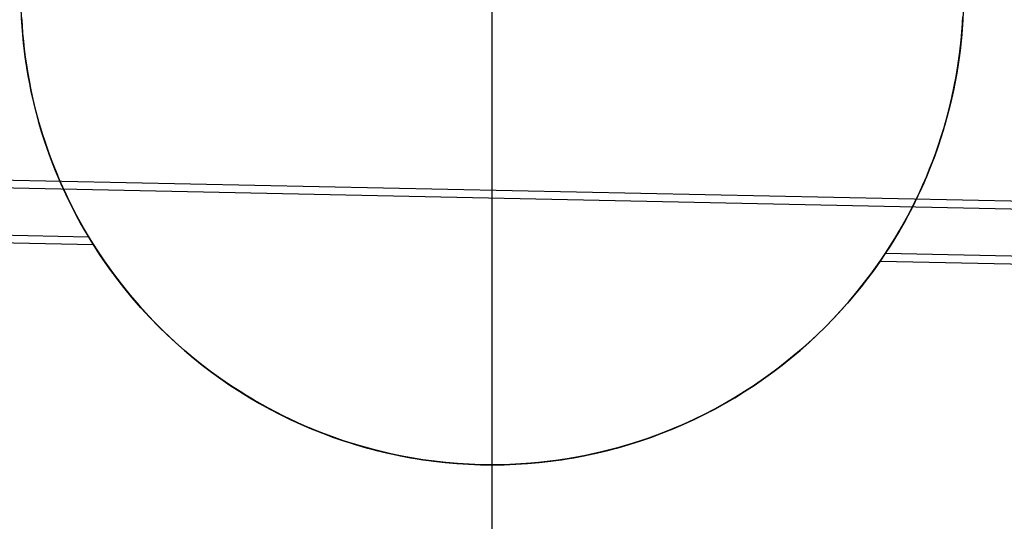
# Model space of a CAD drawing. Header units: millimetres. Extents: x -653 to -103, y 0 to 350.
# Tile 52 of 112: x -520.44 to -515.22, y 339.33 to 341.99. Entities that reach past the tile are written whole.
import ezdxf

# ---------------------------------------------------------------- set-up
doc = ezdxf.new("R2010")
doc.units = ezdxf.units.MM
doc.layers.add('Level Side Table Ferm Living', color=7, linetype='Continuous', true_color=0x000000)

msp = doc.modelspace()

# ---------------------------------------------------------------- linework, layer by layer
at = {"layer": 'Level Side Table Ferm Living'}
for p, q in [((-517.9374, 334.5, -5.8229), (-517.9374, 349.5, -5.8229)), ((-517.9374, 339.6263, 7.1752), (-517.9374, 344.6263, 7.1752)), ((-520.4314, 341.9529, 7.1752), (-520.4359, 342.0395, 7.1752)), ((-520.4314, 341.9529, 2.1752), (-520.4359, 342.0395, 2.1752)), ((-515.4392, 342.0318, 0.0856), (-515.4414, 341.9847, 0.0788)), ((-520.4343, 342.0011, -0.8237), (-520.4304, 341.9389, -0.8224)), ((-520.4342, 341.9996, 2.0892), (-520.4317, 341.9575, 2.0821)), ((-520.4312, 341.9507, 0.0606), (-520.4339, 341.9945, 0.0661)), ((-515.4408, 341.9962, 7.1752), (-515.4468, 341.9096, 7.1752)), ((-515.4408, 341.9962, 2.1752), (-515.4468, 341.9096, 2.1752)), ((-515.4414, 341.9847, 0.0788), (-515.4445, 341.9377, 0.0724)), ((-515.4442, 341.9407, -0.8224), (-515.4404, 342.003, -0.8238)), ((-515.444, 341.9446, 2.0981), (-515.4411, 341.99, 2.1065)), ((-520.4317, 341.9575, 2.0821), (-520.4285, 341.9154, 2.0753)), ((-520.4238, 341.8664, 7.1752), (-520.4314, 341.9529, 7.1752)), ((-520.4238, 341.8664, 2.1752), (-520.4314, 341.9529, 2.1752)), ((-520.4278, 341.907, 0.0553), (-520.4312, 341.9507, 0.0606)), ((-520.4304, 341.9389, -0.8224), (-520.425, 341.877, -0.8206)), ((-520.4285, 341.9154, 2.0753), (-520.4246, 341.8734, 2.0688)), ((-515.4496, 341.8788, -0.8206), (-515.4442, 341.9407, -0.8224)), ((-515.4445, 341.9377, 0.0724), (-515.4485, 341.8908, 0.0662)), ((-515.4476, 341.8994, 2.09), (-515.444, 341.9446, 2.0981)), ((-520.4236, 341.8633, 0.0503), (-520.4278, 341.907, 0.0553)), ((-520.425, 341.877, -0.8206), (-520.4181, 341.8154, -0.8183)), ((-520.4246, 341.8734, 2.0688), (-520.42, 341.8315, 2.0626)), ((-520.4133, 341.7803, 7.1752), (-520.4238, 341.8664, 7.1752)), ((-520.4133, 341.7803, 2.1752), (-520.4238, 341.8664, 2.1752)), ((-520.4186, 341.8198, 0.0456), (-520.4236, 341.8633, 0.0503)), ((-515.4565, 341.8171, -0.8184), (-515.4496, 341.8788, -0.8206)), ((-515.4468, 341.9096, 7.1752), (-515.4558, 341.8233, 7.1752)), ((-515.4468, 341.9096, 2.1752), (-515.4558, 341.8233, 2.1752)), ((-515.4485, 341.8908, 0.0662), (-515.4533, 341.844, 0.0603)), ((-515.4522, 341.8543, 2.0823), (-515.4476, 341.8994, 2.09)), ((-520.42, 341.8315, 2.0626), (-520.4147, 341.7897, 2.0567)), ((-520.4129, 341.7764, 0.0412), (-520.4186, 341.8198, 0.0456)), ((-520.4181, 341.8154, -0.8183), (-520.4097, 341.7542, -0.8155)), ((-515.4558, 341.8233, 7.1752), (-515.4678, 341.7374, 7.1752)), ((-515.4558, 341.8233, 2.1752), (-515.4678, 341.7374, 2.1752)), ((-515.4648, 341.7558, -0.8156), (-515.4565, 341.8171, -0.8184)), ((-515.4533, 341.844, 0.0603), (-515.4591, 341.7973, 0.0548)), ((-515.4575, 341.8093, 2.075), (-515.4522, 341.8543, 2.0823)), ((-520.4147, 341.7897, 2.0567), (-520.4087, 341.748, 2.0512)), ((-520.3998, 341.6945, 7.1752), (-520.4133, 341.7803, 7.1752)), ((-520.3998, 341.6945, 2.1752), (-520.4133, 341.7803, 2.1752)), ((-520.4064, 341.7332, 0.0369), (-520.4129, 341.7764, 0.0412)), ((-515.4706, 341.7196, 2.0615), (-515.4636, 341.7643, 2.0681)), ((-515.4591, 341.7973, 0.0548), (-515.4657, 341.7508, 0.0495)), ((-515.4636, 341.7643, 2.0681), (-515.4575, 341.8093, 2.075)), ((-520.4097, 341.7542, -0.8155), (-520.3998, 341.6933, -0.8123)), ((-520.4087, 341.748, 2.0512), (-520.402, 341.7064, 2.0459)), ((-520.3991, 341.69, 0.033), (-520.4064, 341.7332, 0.0369)), ((-520.402, 341.7064, 2.0459), (-520.3946, 341.665, 2.041)), ((-515.4678, 341.7374, 7.1752), (-515.4828, 341.6519, 7.1752)), ((-515.4678, 341.7374, 2.1752), (-515.4828, 341.6519, 2.1752)), ((-515.4783, 341.6749, 2.0553), (-515.4706, 341.7196, 2.0615)), ((-515.4747, 341.6948, -0.8124), (-515.4648, 341.7558, -0.8156)), ((-515.4657, 341.7508, 0.0495), (-515.4731, 341.7044, 0.0445)), ((-520.3834, 341.6093, 7.1752), (-520.3998, 341.6945, 7.1752)), ((-520.3834, 341.6093, 2.1752), (-520.3998, 341.6945, 2.1752)), ((-520.3998, 341.6933, -0.8123), (-520.3884, 341.6328, -0.8086)), ((-520.3911, 341.6471, 0.0292), (-520.3991, 341.69, 0.033)), ((-520.3946, 341.665, 2.041), (-520.3865, 341.6236, 2.0363)), ((-515.4815, 341.6582, 0.0398), (-515.4907, 341.6122, 0.0354)), ((-515.4869, 341.6304, 2.0494), (-515.4783, 341.6749, 2.0553)), ((-515.4861, 341.6343, -0.8087), (-515.4747, 341.6948, -0.8124)), ((-515.4731, 341.7044, 0.0445), (-515.4815, 341.6582, 0.0398)), ((-520.3824, 341.6042, 0.0257), (-520.3911, 341.6471, 0.0292)), ((-520.3884, 341.6328, -0.8086), (-520.3756, 341.5727, -0.8045)), ((-520.3865, 341.6236, 2.0363), (-520.3777, 341.5824, 2.032)), ((-520.3639, 341.5248, 7.1752), (-520.3834, 341.6093, 7.1752)), ((-520.3639, 341.5248, 2.1752), (-520.3834, 341.6093, 2.1752)), ((-520.3729, 341.5616, 0.0225), (-520.3824, 341.6042, 0.0257)), ((-515.4828, 341.6519, 7.1752), (-515.5008, 341.567, 7.1752)), ((-515.4828, 341.6519, 2.1752), (-515.5008, 341.567, 2.1752)), ((-515.4907, 341.6122, 0.0354), (-515.5007, 341.5664, 0.0312)), ((-515.4989, 341.5741, -0.8046), (-515.4861, 341.6343, -0.8087)), ((-515.4963, 341.5861, 2.0439), (-515.4869, 341.6304, 2.0494)), ((-520.3777, 341.5824, 2.032), (-520.3682, 341.5414, 2.0279)), ((-520.3756, 341.5727, -0.8045), (-520.3613, 341.513, -0.8)), ((-520.3626, 341.519, 0.0195), (-520.3729, 341.5616, 0.0225)), ((-515.5008, 341.567, 7.1752), (-515.5216, 341.4827, 7.1752)), ((-515.5008, 341.567, 2.1752), (-515.5216, 341.4827, 2.1752)), ((-515.5132, 341.5144, -0.8001), (-515.4989, 341.5741, -0.8046)), ((-515.5007, 341.5664, 0.0312), (-515.5117, 341.5208, 0.0274)), ((-515.5064, 341.5419, 2.0387), (-515.4963, 341.5861, 2.0439)), ((-520.3682, 341.5414, 2.0279), (-520.358, 341.5004, 2.0242)), ((-520.3416, 341.4409, 7.1752), (-520.3639, 341.5248, 7.1752)), ((-520.3416, 341.4409, 2.1752), (-520.3639, 341.5248, 2.1752)), ((-520.3517, 341.4767, 0.0167), (-520.3626, 341.519, 0.0195)), ((-520.3613, 341.513, -0.8), (-520.3455, 341.4538, -0.7951)), ((-520.358, 341.5004, 2.0242), (-520.3471, 341.4597, 2.0207)), ((-515.5292, 341.4541, 2.0294), (-515.5174, 341.4979, 2.0339)), ((-515.5289, 341.4551, -0.7952), (-515.5132, 341.5144, -0.8001)), ((-515.5117, 341.5208, 0.0274), (-515.5235, 341.4753, 0.0238)), ((-515.5174, 341.4979, 2.0339), (-515.5064, 341.5419, 2.0387)), ((-520.3399, 341.4346, 0.0141), (-520.3517, 341.4767, 0.0167)), ((-520.3471, 341.4597, 2.0207), (-520.3355, 341.4191, 2.0175)), ((-520.3455, 341.4538, -0.7951), (-520.3284, 341.3951, -0.7899)), ((-515.546, 341.3963, -0.79), (-515.5289, 341.4551, -0.7952)), ((-515.5216, 341.4827, 7.1752), (-515.5454, 341.3993, 7.1752)), ((-515.5216, 341.4827, 2.1752), (-515.5454, 341.3993, 2.1752)), ((-515.5418, 341.4105, 2.0253), (-515.5292, 341.4541, 2.0294)), ((-515.5235, 341.4753, 0.0238), (-515.5361, 341.4301, 0.0204)), ((-520.3164, 341.3579, 7.1752), (-520.3416, 341.4409, 7.1752)), ((-520.3164, 341.3579, 2.1752), (-520.3416, 341.4409, 2.1752)), ((-520.3275, 341.3927, 0.0118), (-520.3399, 341.4346, 0.0141)), ((-520.3355, 341.4191, 2.0175), (-520.3232, 341.3787, 2.0146)), ((-520.3284, 341.3951, -0.7899), (-520.3098, 341.3369, -0.7842)), ((-515.5454, 341.3993, 7.1752), (-515.5721, 341.3167, 7.1752)), ((-515.5454, 341.3993, 2.1752), (-515.5721, 341.3167, 2.1752)), ((-515.5646, 341.338, -0.7843), (-515.546, 341.3963, -0.79)), ((-515.5552, 341.3671, 2.0214), (-515.5418, 341.4105, 2.0253)), ((-515.5361, 341.4301, 0.0204), (-515.5496, 341.3852, 0.0174)), ((-531.9422, 341.3751, 15.9983), (-223.8951, 334.9575, 15.9983)), ((-520.3142, 341.3509, 0.0097), (-520.3275, 341.3927, 0.0118)), ((-520.3232, 341.3787, 2.0146), (-520.3102, 341.3385, 2.012)), ((-520.2883, 341.2758, 7.1752), (-520.3164, 341.3579, 7.1752)), ((-520.2883, 341.2758, 2.1752), (-520.3164, 341.3579, 2.1752)), ((-520.3003, 341.3094, 0.0078), (-520.3142, 341.3509, 0.0097)), ((-515.5694, 341.3239, 2.018), (-515.5552, 341.3671, 2.0214)), ((-515.5496, 341.3852, 0.0174), (-515.5639, 341.3405, 0.0146)), ((-531.943, 341.3335, 13.9987), (-223.896, 334.9158, 13.9987)), ((-520.3102, 341.3385, 2.012), (-520.2965, 341.2985, 2.0096)), ((-520.3098, 341.3369, -0.7842), (-520.2898, 341.2792, -0.7782)), ((-520.2856, 341.2682, 0.0061), (-520.3003, 341.3094, 0.0078)), ((-520.2965, 341.2985, 2.0096), (-520.2822, 341.2586, 2.0075)), ((-515.5721, 341.3167, 7.1752), (-515.6016, 341.2351, 7.1752)), ((-515.5721, 341.3167, 2.1752), (-515.6016, 341.2351, 2.1752)), ((-515.5791, 341.296, 0.012), (-515.5952, 341.2518, 0.0097)), ((-515.5846, 341.2803, -0.7783), (-515.5646, 341.338, -0.7843)), ((-515.5844, 341.281, 2.0148), (-515.5694, 341.3239, 2.018)), ((-515.5639, 341.3405, 0.0146), (-515.5791, 341.296, 0.012)), ((-520.2898, 341.2792, -0.7782), (-520.2685, 341.2221, -0.7719)), ((-520.2573, 341.1947, 7.1752), (-520.2883, 341.2758, 7.1752)), ((-520.2573, 341.1947, 2.1752), (-520.2883, 341.2758, 2.1752)), ((-520.2702, 341.2271, 0.0046), (-520.2856, 341.2682, 0.0061)), ((-520.2822, 341.2586, 2.0075), (-520.2671, 341.219, 2.0057)), ((-515.6168, 341.1958, 2.0094), (-515.6002, 341.2383, 2.0119)), ((-515.5952, 341.2518, 0.0097), (-515.612, 341.2079, 0.0077)), ((-515.6059, 341.2231, -0.772), (-515.5846, 341.2803, -0.7783)), ((-515.6002, 341.2383, 2.0119), (-515.5844, 341.281, 2.0148)), ((-520.2541, 341.1863, 0.0034), (-520.2702, 341.2271, 0.0046)), ((-520.2685, 341.2221, -0.7719), (-520.2457, 341.1655, -0.7652)), ((-520.2671, 341.219, 2.0057), (-520.2514, 341.1796, 2.0041)), ((-520.2236, 341.1147, 7.1752), (-520.2573, 341.1947, 7.1752)), ((-520.2236, 341.1147, 2.1752), (-520.2573, 341.1947, 2.1752)), ((-520.2372, 341.1458, 0.0023), (-520.2541, 341.1863, 0.0034)), ((-515.6342, 341.1536, 2.0072), (-515.6168, 341.1958, 2.0094)), ((-515.6016, 341.2351, 7.1752), (-515.634, 341.1546, 7.1752)), ((-515.6016, 341.2351, 2.1752), (-515.634, 341.1546, 2.1752)), ((-515.612, 341.2079, 0.0077), (-515.6297, 341.1643, 0.0059)), ((-515.6287, 341.1665, -0.7653), (-515.6059, 341.2231, -0.772)), ((-520.2514, 341.1796, 2.0041), (-520.2349, 341.1405, 2.0028)), ((-520.2457, 341.1655, -0.7652), (-520.2216, 341.1096, -0.7583)), ((-520.2196, 341.1055, 0.0015), (-520.2372, 341.1458, 0.0023)), ((-520.2349, 341.1405, 2.0028), (-520.2178, 341.1015, 2.0018)), ((-515.634, 341.1546, 7.1752), (-515.6691, 341.0752, 7.1752)), ((-515.634, 341.1546, 2.1752), (-515.6691, 341.0752, 2.1752)), ((-515.6528, 341.1104, -0.7584), (-515.6287, 341.1665, -0.7653)), ((-515.6524, 341.1117, 2.0053), (-515.6342, 341.1536, 2.0072)), ((-515.6297, 341.1643, 0.0059), (-515.6483, 341.121, 0.0044)), ((-531.9482, 341.0836, 2.0013), (-520.0789, 340.8363, 2.0013)), ((-520.1871, 341.036, 7.1752), (-520.2236, 341.1147, 7.1752)), ((-520.1871, 341.036, 2.1752), (-520.2236, 341.1147, 2.1752)), ((-520.2216, 341.1096, -0.7583), (-520.1962, 341.0543, -0.751)), ((-520.2013, 341.0655, 0.0008), (-520.2196, 341.1055, 0.0015)), ((-520.2178, 341.1015, 2.0018), (-520.2, 341.0629, 2.001)), ((-515.6782, 341.055, -0.7511), (-515.6528, 341.1104, -0.7584)), ((-515.6713, 341.07, 2.0037), (-515.6524, 341.1117, 2.0053)), ((-515.6483, 341.121, 0.0044), (-515.6677, 341.078, 0.0031)), ((-531.9491, 341.0419, 0.0017), (-520.0529, 340.7941, 0.0017)), ((-520.1822, 341.0258, 0.0004), (-520.2013, 341.0655, 0.0008)), ((-520.2, 341.0629, 2.001), (-520.1815, 341.0244, 2.0004)), ((-520.1962, 341.0543, -0.751), (-520.1694, 340.9996, -0.7435)), ((-520.1479, 340.9586, 7.1752), (-520.1871, 341.036, 7.1752)), ((-520.1479, 340.9586, 2.1752), (-520.1871, 341.036, 2.1752)), ((-515.7117, 340.9876, 2.0014), (-515.6911, 341.0287, 2.0024)), ((-515.6879, 341.0353, 0.002), (-515.7089, 340.993, 0.0012)), ((-515.6691, 341.0752, 7.1752), (-515.7069, 340.9971, 7.1752)), ((-515.6691, 341.0752, 2.1752), (-515.7069, 340.9971, 2.1752)), ((-515.705, 341.0003, -0.7436), (-515.6782, 341.055, -0.7511)), ((-515.6911, 341.0287, 2.0024), (-515.6713, 341.07, 2.0037)), ((-515.6677, 341.078, 0.0031), (-515.6879, 341.0353, 0.002)), ((-520.1624, 340.9864, 0.0001), (-520.1822, 341.0258, 0.0004)), ((-520.1815, 341.0244, 2.0004), (-520.1623, 340.9862, 2.0001)), ((-520.1694, 340.9996, -0.7435), (-520.1413, 340.9456, -0.7357)), ((-520.142, 340.9473, 0.0001), (-520.1624, 340.9864, 0.0001)), ((-520.1623, 340.9862, 2.0001), (-520.1425, 340.9483, 2.0001)), ((-515.7069, 340.9971, 7.1752), (-515.7475, 340.9204, 7.1752)), ((-515.7069, 340.9971, 2.1752), (-515.7475, 340.9204, 2.1752)), ((-515.7332, 340.9462, -0.7358), (-515.705, 341.0003, -0.7436)), ((-515.733, 340.9469, 2.0006), (-515.7117, 340.9876, 2.0014)), ((-515.7089, 340.993, 0.0012), (-515.7308, 340.951, 0.0006)), ((-520.1061, 340.8826, 7.1752), (-520.1479, 340.9586, 7.1752)), ((-520.1061, 340.8826, 2.1752), (-520.1479, 340.9586, 2.1752)), ((-520.1425, 340.9483, 2.0001), (-520.122, 340.9107, 2.0002)), ((-520.1208, 340.9085, 0.0002), (-520.142, 340.9473, 0.0001)), ((-520.1413, 340.9456, -0.7357), (-520.1118, 340.8922, -0.7276)), ((-515.7626, 340.8928, -0.7277), (-515.7332, 340.9462, -0.7358)), ((-515.7551, 340.9065, 2.0002), (-515.733, 340.9469, 2.0006)), ((-515.7308, 340.951, 0.0006), (-515.7535, 340.9094, 0.0002)), ((-520.122, 340.9107, 2.0002), (-520.1007, 340.8733, 2.0007)), ((-520.0988, 340.87, 0.0005), (-520.1208, 340.9085, 0.0002)), ((-520.1118, 340.8922, -0.7276), (-520.0811, 340.8396, -0.7193)), ((-520.0616, 340.808, 7.1752), (-520.1061, 340.8826, 7.1752)), ((-520.0616, 340.808, 2.1752), (-520.1061, 340.8826, 2.1752)), ((-520.1007, 340.8733, 2.0007), (-520.0789, 340.8363, 2.0013)), ((-515.7934, 340.8402, -0.7194), (-515.7626, 340.8928, -0.7277)), ((-515.7475, 340.9204, 7.1752), (-515.7906, 340.8451, 7.1752)), ((-515.7475, 340.9204, 2.1752), (-515.7906, 340.8451, 2.1752)), ((-515.7781, 340.8664, 2.0001), (-515.7551, 340.9065, 2.0002)), ((-515.7535, 340.9094, 0.0002), (-515.777, 340.8681, 0.0001)), ((-520.0762, 340.8319, 0.0011), (-520.0988, 340.87, 0.0005)), ((-520.0811, 340.8396, -0.7193), (-520.0491, 340.7878, -0.7108)), ((-520.0789, 340.8363, 2.0013), (-520.0386, 340.7717, 2.003)), ((-520.0529, 340.7941, 0.0017), (-520.0762, 340.8319, 0.0011)), ((-515.7906, 340.8451, 7.1752), (-515.8364, 340.7714, 7.1752)), ((-515.7906, 340.8451, 2.1752), (-515.8364, 340.7714, 2.1752)), ((-515.8014, 340.8273, 0.0002), (-515.8265, 340.7868, 0.0005)), ((-515.8262, 340.7872, 2.0006), (-515.8018, 340.8266, 2.0002)), ((-515.8254, 340.7882, -0.7109), (-515.7934, 340.8402, -0.7194)), ((-515.8018, 340.8266, 2.0002), (-515.7781, 340.8664, 2.0001)), ((-515.777, 340.8681, 0.0001), (-515.8014, 340.8273, 0.0002)), ((-520.0146, 340.7351, 7.1752), (-520.0616, 340.808, 7.1752)), ((-520.0146, 340.7351, 2.1752), (-520.0616, 340.808, 2.1752)), ((-520.0148, 340.7355, 0.0031), (-520.0529, 340.7941, 0.0017)), ((-520.0491, 340.7878, -0.7108), (-520.0158, 340.7367, -0.7021)), ((-520.0386, 340.7717, 2.003), (-519.9964, 340.7084, 2.0053)), ((-515.8364, 340.7714, 7.1752), (-515.8847, 340.6993, 7.1752)), ((-515.8364, 340.7714, 2.1752), (-515.8847, 340.6993, 2.1752)), ((-515.8587, 340.7371, -0.7021), (-515.8254, 340.7882, -0.7109)), ((-515.8265, 340.7868, 0.0005), (-515.8525, 340.7468, 0.001)), ((-515.8515, 340.7482, 2.0013), (-515.8262, 340.7872, 2.0006)), ((-520.0158, 340.7367, -0.7021), (-519.9812, 340.6864, -0.6932)), ((-519.9751, 340.678, 0.0049), (-520.0148, 340.7355, 0.0031)), ((-519.965, 340.6639, 7.1752), (-520.0146, 340.7351, 7.1752)), ((-519.965, 340.6639, 2.1752), (-520.0146, 340.7351, 2.1752)), ((-515.8933, 340.6867, -0.6932), (-515.8587, 340.7371, -0.7021)), ((-515.8869, 340.696, 2.0026), (-515.8515, 340.7482, 2.0013)), ((-515.8525, 340.7468, 0.001), (-515.8792, 340.7071, 0.0017)), ((-515.8515, 340.7482, 2.0013), (-240.3957, 335.0095, 2.0013)), ((-519.9964, 340.7084, 2.0053), (-519.9523, 340.6464, 2.0081)), ((-519.9812, 340.6864, -0.6932), (-519.9454, 340.6369, -0.6841)), ((-519.9339, 340.6216, 0.0071), (-519.9751, 340.678, 0.0049)), ((-519.913, 340.5944, 7.1752), (-519.965, 340.6639, 7.1752)), ((-519.913, 340.5944, 2.1752), (-519.965, 340.6639, 2.1752)), ((-515.8847, 340.6993, 7.1752), (-515.9354, 340.6289, 7.1752)), ((-515.8847, 340.6993, 2.1752), (-515.9354, 340.6289, 2.1752)), ((-515.9291, 340.6372, -0.6841), (-515.8933, 340.6867, -0.6932)), ((-515.9236, 340.6448, 2.0044), (-515.8869, 340.696, 2.0026)), ((-515.8792, 340.7071, 0.0017), (-515.912, 340.6607, 0.0029)), ((-515.8792, 340.7071, 0.0017), (-240.3993, 334.968, 0.0017)), ((-519.9523, 340.6464, 2.0081), (-519.9064, 340.5859, 2.0115)), ((-519.9454, 340.6369, -0.6841), (-519.9084, 340.5882, -0.6748)), ((-519.8911, 340.5665, 0.0096), (-519.9339, 340.6216, 0.0071)), ((-515.9354, 340.6289, 7.1752), (-515.9886, 340.5603, 7.1752)), ((-515.9354, 340.6289, 2.1752), (-515.9886, 340.5603, 2.1752)), ((-515.9459, 340.6151, 0.0042), (-515.9807, 340.5702, 0.0058)), ((-515.9662, 340.5885, -0.6749), (-515.9291, 340.6372, -0.6841)), ((-515.9616, 340.5945, 2.0066), (-515.9236, 340.6448, 2.0044)), ((-515.912, 340.6607, 0.0029), (-515.9459, 340.6151, 0.0042)), ((-519.8587, 340.5267, 7.1752), (-519.913, 340.5944, 7.1752)), ((-519.8587, 340.5267, 2.1752), (-519.913, 340.5944, 2.1752)), ((-519.9084, 340.5882, -0.6748), (-519.8701, 340.5404, -0.6654)), ((-519.9064, 340.5859, 2.0115), (-519.8587, 340.5268, 2.0154)), ((-519.8468, 340.5126, 0.0123), (-519.8911, 340.5665, 0.0096)), ((-515.9886, 340.5603, 7.1752), (-516.0441, 340.4936, 7.1752)), ((-515.9886, 340.5603, 2.1752), (-516.0441, 340.4936, 2.1752)), ((-515.9807, 340.5702, 0.0058), (-516.0165, 340.5262, 0.0077)), ((-516.0045, 340.5406, -0.6654), (-515.9662, 340.5885, -0.6749)), ((-516.0008, 340.5453, 2.0091), (-515.9616, 340.5945, 2.0066)), ((-519.8701, 340.5404, -0.6654), (-519.8306, 340.4935, -0.6559)), ((-519.8587, 340.5268, 2.0154), (-519.8093, 340.4692, 2.0197)), ((-519.802, 340.461, 7.1752), (-519.8587, 340.5267, 7.1752)), ((-519.802, 340.461, 2.1752), (-519.8587, 340.5267, 2.1752)), ((-519.8011, 340.4599, 0.0154), (-519.8468, 340.5126, 0.0123)), ((-516.0165, 340.5262, 0.0077), (-516.0534, 340.483, 0.0097)), ((-516.0441, 340.4937, -0.6559), (-516.0045, 340.5406, -0.6654)), ((-516.0412, 340.497, 2.0121), (-516.0008, 340.5453, 2.0091)), ((-519.8306, 340.4935, -0.6559), (-519.7899, 340.4475, -0.6462)), ((-519.8093, 340.4692, 2.0197), (-519.7581, 340.4131, 2.0245)), ((-519.7431, 340.3973, 7.1752), (-519.802, 340.461, 7.1752)), ((-519.7431, 340.3973, 2.1752), (-519.802, 340.461, 2.1752)), ((-519.7538, 340.4086, 0.0186), (-519.8011, 340.4599, 0.0154)), ((-516.0441, 340.4936, 7.1752), (-516.102, 340.4289, 7.1752)), ((-516.0441, 340.4936, 2.1752), (-516.102, 340.4289, 2.1752)), ((-516.0534, 340.483, 0.0097), (-516.0912, 340.4406, 0.012)), ((-516.0848, 340.4476, -0.6462), (-516.0441, 340.4937, -0.6559)), ((-516.0829, 340.4498, 2.0153), (-516.0412, 340.497, 2.0121)), ((-519.7899, 340.4475, -0.6462), (-519.748, 340.4024, -0.6364)), ((-519.7581, 340.4131, 2.0245), (-519.7052, 340.3585, 2.0296)), ((-519.7052, 340.3585, 0.0221), (-519.7538, 340.4086, 0.0186)), ((-519.748, 340.4024, -0.6364), (-519.705, 340.3583, -0.6266)), ((-516.1698, 340.3583, -0.6266), (-516.1267, 340.4025, -0.6364)), ((-516.1696, 340.3585, 2.0227), (-516.1257, 340.4036, 2.0188)), ((-516.102, 340.4289, 7.1752), (-516.162, 340.3662, 7.1752)), ((-516.102, 340.4289, 2.1752), (-516.162, 340.3662, 2.1752)), ((-516.0912, 340.4406, 0.012), (-516.1299, 340.3991, 0.0144)), ((-516.1267, 340.4025, -0.6364), (-516.0848, 340.4476, -0.6462)), ((-516.1257, 340.4036, 2.0188), (-516.0829, 340.4498, 2.0153)), ((-519.682, 340.3357, 7.1752), (-519.7431, 340.3973, 7.1752)), ((-519.682, 340.3357, 2.1752), (-519.7431, 340.3973, 2.1752)), ((-519.6612, 340.3156, 0.0254), (-519.7052, 340.3585, 0.0221)), ((-519.7052, 340.3585, 2.0296), (-519.6612, 340.3156, 2.0339)), ((-519.705, 340.3583, -0.6266), (-519.6609, 340.3153, -0.6167)), ((-516.162, 340.3662, 7.1752), (-516.2241, 340.3057, 7.1752)), ((-516.162, 340.3662, 2.1752), (-516.2241, 340.3057, 2.1752)), ((-516.2139, 340.3153, -0.6167), (-516.1698, 340.3583, -0.6266)), ((-516.1696, 340.3585, 0.017), (-516.2136, 340.3156, 0.02)), ((-516.2136, 340.3156, 2.0267), (-516.1696, 340.3585, 2.0227)), ((-516.1299, 340.3991, 0.0144), (-516.1696, 340.3585, 0.017)), ((-519.6188, 340.2762, 7.1752), (-519.682, 340.3357, 7.1752)), ((-519.6188, 340.2762, 2.1752), (-519.682, 340.3357, 2.1752)), ((-519.6162, 340.2738, 0.0287), (-519.6612, 340.3156, 0.0254)), ((-519.6612, 340.3156, 2.0339), (-519.6162, 340.2738, 2.0384)), ((-519.6609, 340.3153, -0.6167), (-519.6158, 340.2735, -0.6069)), ((-516.2241, 340.3057, 7.1752), (-516.2883, 340.2473, 7.1752)), ((-516.2241, 340.3057, 2.1752), (-516.2883, 340.2473, 2.1752)), ((-516.259, 340.2735, -0.6069), (-516.2139, 340.3153, -0.6167)), ((-516.2136, 340.3156, 0.02), (-516.2586, 340.2738, 0.0231)), ((-516.2586, 340.2738, 2.0309), (-516.2136, 340.3156, 2.0267)), ((-519.5536, 340.219, 7.1752), (-519.6188, 340.2762, 7.1752)), ((-519.5536, 340.219, 2.1752), (-519.6188, 340.2762, 2.1752)), ((-519.5702, 340.2332, 0.0322), (-519.6162, 340.2738, 0.0287)), ((-519.6162, 340.2738, 2.0384), (-519.5703, 340.2332, 2.043)), ((-519.6158, 340.2735, -0.6069), (-519.5698, 340.2328, -0.5972)), ((-516.2883, 340.2473, 7.1752), (-516.3546, 340.1912, 7.1752)), ((-516.2883, 340.2473, 2.1752), (-516.3546, 340.1912, 2.1752)), ((-516.305, 340.2328, -0.5972), (-516.259, 340.2735, -0.6069)), ((-516.2586, 340.2738, 0.0231), (-516.3046, 340.2331, 0.0264)), ((-516.3046, 340.2332, 2.0352), (-516.2586, 340.2738, 2.0309)), ((-519.5703, 340.2332, 2.043), (-519.5234, 340.1938, 2.0478)), ((-519.5233, 340.1937, 0.0358), (-519.5702, 340.2332, 0.0322)), ((-519.5698, 340.2328, -0.5972), (-519.5229, 340.1933, -0.5876)), ((-519.4864, 340.164, 7.1752), (-519.5536, 340.219, 7.1752)), ((-519.4864, 340.164, 2.1752), (-519.5536, 340.219, 2.1752)), ((-519.5234, 340.1938, 2.0478), (-519.4756, 340.1555, 2.0526)), ((-519.4754, 340.1554, 0.0394), (-519.5233, 340.1937, 0.0358)), ((-519.5229, 340.1933, -0.5876), (-519.4751, 340.1551, -0.578)), ((-516.3996, 340.1551, -0.578), (-516.3519, 340.1933, -0.5876)), ((-516.3516, 340.1936, 0.0298), (-516.3994, 340.1554, 0.0333)), ((-516.3993, 340.1554, 2.0444), (-516.3515, 340.1937, 2.0398)), ((-516.3519, 340.1933, -0.5876), (-516.305, 340.2328, -0.5972)), ((-516.3046, 340.2331, 0.0264), (-516.3516, 340.1936, 0.0298)), ((-516.3515, 340.1937, 2.0398), (-516.3046, 340.2332, 2.0352)), ((-519.4174, 340.1114, 7.1752), (-519.4864, 340.164, 7.1752)), ((-519.4174, 340.1114, 2.1752), (-519.4864, 340.164, 2.1752)), ((-519.4756, 340.1555, 2.0526), (-519.4268, 340.1184, 2.0575)), ((-519.4267, 340.1183, 0.043), (-519.4754, 340.1554, 0.0394)), ((-519.4751, 340.1551, -0.578), (-519.4265, 340.1181, -0.5687)), ((-516.4483, 340.1181, -0.5687), (-516.3996, 340.1551, -0.578)), ((-516.3994, 340.1554, 0.0333), (-516.4482, 340.1183, 0.0368)), ((-516.4481, 340.1183, 2.0492), (-516.3993, 340.1554, 2.0444)), ((-516.3546, 340.1912, 7.1752), (-516.4227, 340.1374, 7.1752)), ((-516.3546, 340.1912, 2.1752), (-516.4227, 340.1374, 2.1752)), ((-519.4268, 340.1184, 2.0575), (-519.3773, 340.0826, 2.0625)), ((-519.3771, 340.0824, 0.0467), (-519.4267, 340.1183, 0.043)), ((-519.4265, 340.1181, -0.5687), (-519.377, 340.0823, -0.5594)), ((-519.3465, 340.0613, 7.1752), (-519.4174, 340.1114, 7.1752)), ((-519.3465, 340.0613, 2.1752), (-519.4174, 340.1114, 2.1752)), ((-516.4482, 340.1183, 0.0368), (-516.4978, 340.0824, 0.0405)), ((-516.4978, 340.0823, -0.5594), (-516.4483, 340.1181, -0.5687)), ((-516.4977, 340.0825, 2.0541), (-516.4481, 340.1183, 2.0492)), ((-516.4227, 340.1374, 7.1752), (-516.4926, 340.086, 7.1752)), ((-516.4227, 340.1374, 2.1752), (-516.4926, 340.086, 2.1752)), ((-519.3773, 340.0826, 2.0625), (-519.3268, 340.0479, 2.0674)), ((-519.3266, 340.0478, 0.0505), (-519.3771, 340.0824, 0.0467)), ((-519.377, 340.0823, -0.5594), (-519.3267, 340.0477, -0.5503)), ((-519.274, 340.0136, 7.1752), (-519.3465, 340.0613, 7.1752)), ((-519.274, 340.0136, 2.1752), (-519.3465, 340.0613, 2.1752)), ((-519.3268, 340.0479, 2.0674), (-519.2755, 340.0146, 2.0724)), ((-519.3267, 340.0477, -0.5503), (-519.2757, 340.0144, -0.5414)), ((-519.2753, 340.0144, 0.0542), (-519.3266, 340.0478, 0.0505)), ((-516.5643, 340.0371, 7.1752), (-516.6376, 339.9907, 7.1752)), ((-516.5643, 340.0371, 2.1752), (-516.6376, 339.9907, 2.1752)), ((-516.5483, 340.0477, 0.0442), (-516.5996, 340.0144, 0.0479)), ((-516.5994, 340.0145, 2.064), (-516.5481, 340.0478, 2.059)), ((-516.5991, 340.0144, -0.5414), (-516.548, 340.0477, -0.5503)), ((-516.4926, 340.086, 7.1752), (-516.5643, 340.0371, 7.1752)), ((-516.4926, 340.086, 2.1752), (-516.5643, 340.0371, 2.1752)), ((-516.4978, 340.0824, 0.0405), (-516.5483, 340.0477, 0.0442)), ((-516.5481, 340.0478, 2.059), (-516.4977, 340.0825, 2.0541)), ((-516.548, 340.0477, -0.5503), (-516.4978, 340.0823, -0.5594)), ((-519.2757, 340.0144, -0.5414), (-519.2238, 339.9824, -0.5327)), ((-519.2755, 340.0146, 2.0724), (-519.2234, 339.9824, 2.0774)), ((-519.2232, 339.9823, 0.0579), (-519.2753, 340.0144, 0.0542)), ((-519.1999, 339.9685, 7.1752), (-519.274, 340.0136, 7.1752)), ((-519.1999, 339.9685, 2.1752), (-519.274, 340.0136, 2.1752)), ((-516.6376, 339.9907, 7.1752), (-516.7125, 339.9469, 7.1752)), ((-516.6376, 339.9907, 2.1752), (-516.7125, 339.9469, 2.1752)), ((-516.5996, 340.0144, 0.0479), (-516.6517, 339.9822, 0.0516)), ((-516.6515, 339.9823, 2.069), (-516.5994, 340.0145, 2.064)), ((-516.651, 339.9824, -0.5327), (-516.5991, 340.0144, -0.5414)), ((-519.2238, 339.9824, -0.5327), (-519.1712, 339.9517, -0.5242)), ((-519.2234, 339.9824, 2.0774), (-519.1706, 339.9516, 2.0823)), ((-519.1703, 339.9514, 0.0615), (-519.2232, 339.9823, 0.0579)), ((-519.1242, 339.926, 7.1752), (-519.1999, 339.9685, 7.1752)), ((-519.1242, 339.926, 2.1752), (-519.1999, 339.9685, 2.1752)), ((-519.1712, 339.9517, -0.5242), (-519.1179, 339.9223, -0.516)), ((-519.1706, 339.9516, 2.0823), (-519.1169, 339.922, 2.0871)), ((-519.1166, 339.9219, 0.0651), (-519.1703, 339.9514, 0.0615)), ((-516.7125, 339.9469, 7.1752), (-516.7889, 339.9057, 7.1752)), ((-516.7125, 339.9469, 2.1752), (-516.7889, 339.9057, 2.1752)), ((-516.7046, 339.9514, 0.0553), (-516.7583, 339.9218, 0.059)), ((-516.758, 339.9219, 2.0789), (-516.7044, 339.9515, 2.0739)), ((-516.7569, 339.9223, -0.516), (-516.7036, 339.9517, -0.5242)), ((-516.6517, 339.9822, 0.0516), (-516.7046, 339.9514, 0.0553)), ((-516.7044, 339.9515, 2.0739), (-516.6515, 339.9823, 2.069)), ((-516.7036, 339.9517, -0.5242), (-516.651, 339.9824, -0.5327)), ((-519.0472, 339.8861, 7.1752), (-519.1242, 339.926, 7.1752)), ((-519.0472, 339.8861, 2.1752), (-519.1242, 339.926, 2.1752)), ((-519.1179, 339.9223, -0.516), (-519.0639, 339.8942, -0.5079)), ((-519.1169, 339.922, 2.0871), (-519.0625, 339.8938, 2.0919)), ((-519.0622, 339.8936, 0.0687), (-519.1166, 339.9219, 0.0651)), ((-519.0639, 339.8942, -0.5079), (-519.0093, 339.8674, -0.5002)), ((-519.0625, 339.8938, 2.0919), (-519.0074, 339.8669, 2.0965)), ((-519.007, 339.8667, 0.0721), (-519.0622, 339.8936, 0.0687)), ((-518.9687, 339.8489, 7.1752), (-519.0472, 339.8861, 7.1752)), ((-518.9687, 339.8489, 2.1752), (-519.0472, 339.8861, 2.1752)), ((-516.8127, 339.8936, 0.0627), (-516.8678, 339.8666, 0.0663)), ((-516.8675, 339.8668, 2.0886), (-516.8124, 339.8937, 2.0838)), ((-516.7889, 339.9057, 7.1752), (-516.8667, 339.8672, 7.1752)), ((-516.7889, 339.9057, 2.1752), (-516.8667, 339.8672, 2.1752)), ((-516.8655, 339.8674, -0.5002), (-516.8109, 339.8942, -0.5079)), ((-516.7583, 339.9218, 0.059), (-516.8127, 339.8936, 0.0627)), ((-516.8124, 339.8937, 2.0838), (-516.758, 339.9219, 2.0789)), ((-516.8109, 339.8942, -0.5079), (-516.7569, 339.9223, -0.516)), ((-519.0093, 339.8674, -0.5002), (-518.9539, 339.842, -0.4927)), ((-519.0074, 339.8669, 2.0965), (-518.9517, 339.8413, 2.101)), ((-518.9512, 339.8411, 0.0755), (-519.007, 339.8667, 0.0721)), ((-518.8891, 339.8145, 7.1752), (-518.9687, 339.8489, 7.1752)), ((-518.8891, 339.8145, 2.1752), (-518.9687, 339.8489, 2.1752)), ((-518.9539, 339.842, -0.4927), (-518.898, 339.8179, -0.4855)), ((-518.9517, 339.8413, 2.101), (-518.8952, 339.817, 2.1053)), ((-518.8947, 339.8168, 0.0787), (-518.9512, 339.8411, 0.0755)), ((-516.9457, 339.8314, 7.1752), (-517.026, 339.7984, 7.1752)), ((-516.9457, 339.8314, 2.1752), (-517.026, 339.7984, 2.1752)), ((-516.9237, 339.841, 0.0698), (-516.9802, 339.8168, 0.0732)), ((-516.9797, 339.817, 2.0979), (-516.9233, 339.8412, 2.0933)), ((-516.9768, 339.8179, -0.4855), (-516.9208, 339.842, -0.4927)), ((-516.8667, 339.8672, 7.1752), (-516.9457, 339.8314, 7.1752)), ((-516.8667, 339.8672, 2.1752), (-516.9457, 339.8314, 2.1752)), ((-516.8678, 339.8666, 0.0663), (-516.9237, 339.841, 0.0698)), ((-516.9233, 339.8412, 2.0933), (-516.8675, 339.8668, 2.0886)), ((-516.9208, 339.842, -0.4927), (-516.8655, 339.8674, -0.5002)), ((-518.898, 339.8179, -0.4855), (-518.8414, 339.7952, -0.4786)), ((-518.8952, 339.817, 2.1053), (-518.8382, 339.7942, 2.1095)), ((-518.8377, 339.794, 0.0818), (-518.8947, 339.8168, 0.0787)), ((-518.8083, 339.7829, 7.1752), (-518.8891, 339.8145, 7.1752)), ((-518.8083, 339.7829, 2.1752), (-518.8891, 339.8145, 2.1752)), ((-518.8414, 339.7952, -0.4786), (-518.7843, 339.7738, -0.472)), ((-518.8382, 339.7942, 2.1095), (-518.7807, 339.7728, 2.1134)), ((-518.7802, 339.7726, 0.0847), (-518.8377, 339.794, 0.0818)), ((-518.7264, 339.7541, 7.1752), (-518.8083, 339.7829, 7.1752)), ((-518.7264, 339.7541, 2.1752), (-518.8083, 339.7829, 2.1752)), ((-518.7843, 339.7738, -0.472), (-518.7267, 339.7538, -0.4658)), ((-517.1481, 339.7538, -0.4658), (-517.0904, 339.7738, -0.472)), ((-517.026, 339.7984, 7.1752), (-517.1073, 339.7681, 7.1752)), ((-517.026, 339.7984, 2.1752), (-517.1073, 339.7681, 2.1752)), ((-517.0371, 339.794, 0.0765), (-517.0946, 339.7726, 0.0797)), ((-517.0942, 339.7728, 2.1066), (-517.0367, 339.7942, 2.1023)), ((-517.0904, 339.7738, -0.472), (-517.0333, 339.7952, -0.4786)), ((-516.9802, 339.8168, 0.0732), (-517.0371, 339.794, 0.0765)), ((-517.0367, 339.7942, 2.1023), (-516.9797, 339.817, 2.0979)), ((-517.0333, 339.7952, -0.4786), (-516.9768, 339.8179, -0.4855)), ((-518.7807, 339.7728, 2.1134), (-518.7227, 339.7528, 2.1172)), ((-518.7222, 339.7527, 0.0875), (-518.7802, 339.7726, 0.0847)), ((-518.7267, 339.7538, -0.4658), (-518.6685, 339.7353, -0.4599)), ((-518.6436, 339.7281, 7.1752), (-518.7264, 339.7541, 7.1752)), ((-518.6436, 339.7281, 2.1752), (-518.7264, 339.7541, 2.1752)), ((-518.7227, 339.7528, 2.1172), (-518.6642, 339.7343, 2.1207)), ((-518.6637, 339.7341, 0.0901), (-518.7222, 339.7527, 0.0875)), ((-518.6685, 339.7353, -0.4599), (-518.6098, 339.7181, -0.4545)), ((-518.6642, 339.7343, 2.1207), (-518.6053, 339.7172, 2.1239)), ((-518.6048, 339.717, 0.0925), (-518.6637, 339.7341, 0.0901)), ((-518.56, 339.7051, 7.1752), (-518.6436, 339.7281, 7.1752)), ((-518.56, 339.7051, 2.1752), (-518.6436, 339.7281, 2.1752)), ((-517.1896, 339.7407, 7.1752), (-517.2729, 339.7162, 7.1752)), ((-517.1896, 339.7407, 2.1752), (-517.2729, 339.7162, 2.1752)), ((-517.2111, 339.7341, 0.0856), (-517.27, 339.717, 0.0883)), ((-517.2696, 339.7171, 2.1182), (-517.2107, 339.7342, 2.1146)), ((-517.265, 339.7181, -0.4545), (-517.2063, 339.7353, -0.4599)), ((-517.1526, 339.7527, 0.0827), (-517.2111, 339.7341, 0.0856)), ((-517.2107, 339.7342, 2.1146), (-517.1522, 339.7528, 2.1107)), ((-517.2063, 339.7353, -0.4599), (-517.1481, 339.7538, -0.4658)), ((-517.1073, 339.7681, 7.1752), (-517.1896, 339.7407, 7.1752)), ((-517.1073, 339.7681, 2.1752), (-517.1896, 339.7407, 2.1752)), ((-517.0946, 339.7726, 0.0797), (-517.1526, 339.7527, 0.0827)), ((-517.1522, 339.7528, 2.1107), (-517.0942, 339.7728, 2.1066)), ((-518.6098, 339.7181, -0.4545), (-518.5506, 339.7024, -0.4494)), ((-518.6053, 339.7172, 2.1239), (-518.5459, 339.7015, 2.1269)), ((-518.5455, 339.7014, 0.0948), (-518.6048, 339.717, 0.0925)), ((-518.4755, 339.6849, 7.1752), (-518.56, 339.7051, 7.1752)), ((-518.4755, 339.6849, 2.1752), (-518.56, 339.7051, 2.1752)), ((-518.5506, 339.7024, -0.4494), (-518.4909, 339.6881, -0.4447)), ((-518.5459, 339.7015, 2.1269), (-518.4862, 339.6873, 2.1296)), ((-518.4857, 339.6872, 0.0968), (-518.5455, 339.7014, 0.0948)), ((-518.4909, 339.6881, -0.4447), (-518.4308, 339.6753, -0.4404)), ((-518.4862, 339.6873, 2.1296), (-518.426, 339.6745, 2.1321)), ((-518.4256, 339.6744, 0.0986), (-518.4857, 339.6872, 0.0968)), ((-518.3905, 339.6677, 7.1752), (-518.4755, 339.6849, 7.1752)), ((-518.3905, 339.6677, 2.1752), (-518.4755, 339.6849, 2.1752)), ((-518.4308, 339.6753, -0.4404), (-518.3703, 339.6639, -0.4366)), ((-518.426, 339.6745, 2.1321), (-518.3656, 339.6632, 2.1342)), ((-518.3652, 339.6632, 0.1002), (-518.4256, 339.6744, 0.0986)), ((-517.4417, 339.6759, 7.1752), (-517.527, 339.6602, 7.1752)), ((-517.4417, 339.6759, 2.1752), (-517.527, 339.6602, 2.1752)), ((-517.4492, 339.6744, 0.0954), (-517.5095, 339.6632, 0.0974)), ((-517.5092, 339.6632, 2.1304), (-517.4488, 339.6745, 2.1278)), ((-517.5044, 339.6639, -0.4366), (-517.4439, 339.6753, -0.4404)), ((-517.3891, 339.6872, 0.0932), (-517.4492, 339.6744, 0.0954)), ((-517.4488, 339.6745, 2.1278), (-517.3887, 339.6873, 2.1249)), ((-517.4439, 339.6753, -0.4404), (-517.3839, 339.6881, -0.4447)), ((-517.3569, 339.6946, 7.1752), (-517.4417, 339.6759, 7.1752)), ((-517.3569, 339.6946, 2.1752), (-517.4417, 339.6759, 2.1752)), ((-517.3294, 339.7014, 0.0909), (-517.3891, 339.6872, 0.0932)), ((-517.3887, 339.6873, 2.1249), (-517.3289, 339.7015, 2.1217)), ((-517.3839, 339.6881, -0.4447), (-517.3242, 339.7024, -0.4494)), ((-517.2729, 339.7162, 7.1752), (-517.3569, 339.6946, 7.1752)), ((-517.2729, 339.7162, 2.1752), (-517.3569, 339.6946, 2.1752)), ((-517.27, 339.717, 0.0883), (-517.3294, 339.7014, 0.0909)), ((-517.3289, 339.7015, 2.1217), (-517.2696, 339.7171, 2.1182)), ((-517.3242, 339.7024, -0.4494), (-517.265, 339.7181, -0.4545)), ((-518.3049, 339.6535, 7.1752), (-518.3905, 339.6677, 7.1752)), ((-518.3049, 339.6535, 2.1752), (-518.3905, 339.6677, 2.1752)), ((-518.3703, 339.6639, -0.4366), (-518.3095, 339.654, -0.4332)), ((-518.3656, 339.6632, 2.1342), (-518.3049, 339.6535, 2.1361)), ((-518.3046, 339.6534, 0.1016), (-518.3652, 339.6632, 0.1002)), ((-518.3095, 339.654, -0.4332), (-518.2482, 339.6456, -0.4303)), ((-518.2188, 339.6422, 7.1752), (-518.3049, 339.6535, 7.1752)), ((-518.2188, 339.6422, 2.1752), (-518.3049, 339.6535, 2.1752)), ((-518.3049, 339.6535, 2.1361), (-518.244, 339.6452, 2.1376)), ((-518.2438, 339.6451, 0.1027), (-518.3046, 339.6534, 0.1016)), ((-518.2482, 339.6456, -0.4303), (-518.1866, 339.6387, -0.4279)), ((-518.244, 339.6452, 2.1376), (-518.1829, 339.6384, 2.1388)), ((-518.1827, 339.6384, 0.1036), (-518.2438, 339.6451, 0.1027)), ((-518.1325, 339.6339, 7.1752), (-518.2188, 339.6422, 7.1752)), ((-518.1325, 339.6339, 2.1752), (-518.2188, 339.6422, 2.1752)), ((-518.1866, 339.6387, -0.4279), (-518.1247, 339.6333, -0.426)), ((-518.1829, 339.6384, 2.1388), (-518.1217, 339.6331, 2.1397)), ((-518.1215, 339.6331, 0.1042), (-518.1827, 339.6384, 0.1036)), ((-518.0458, 339.6286, 7.1752), (-518.1325, 339.6339, 7.1752)), ((-518.0458, 339.6286, 2.1752), (-518.1325, 339.6339, 2.1752)), ((-518.1247, 339.6333, -0.426), (-518.0626, 339.6294, -0.4246)), ((-518.1217, 339.6331, 2.1397), (-518.0603, 339.6293, 2.1402)), ((-518.0602, 339.6293, 0.1046), (-518.1215, 339.6331, 0.1042)), ((-518.0626, 339.6294, -0.4246), (-518.0001, 339.6271, -0.4238)), ((-518.0603, 339.6293, 2.1402), (-517.9989, 339.627, 2.1405)), ((-517.9988, 339.627, 0.1048), (-518.0602, 339.6293, 0.1046)), ((-517.9591, 339.6264, 7.1752), (-518.0458, 339.6286, 7.1752)), ((-517.9591, 339.6264, 2.1752), (-518.0458, 339.6286, 2.1752)), ((-518.0001, 339.6271, -0.4238), (-517.9374, 339.6263, -0.4235)), ((-517.9989, 339.627, 2.1405), (-517.9374, 339.6263, 2.1403)), ((-517.9374, 339.6263, 0.1047), (-517.9988, 339.627, 0.1048)), ((-517.8723, 339.6271, 7.1752), (-517.9591, 339.6264, 7.1752)), ((-517.8723, 339.6271, 2.1752), (-517.9591, 339.6264, 2.1752)), ((-517.9374, 339.6263, -0.4235), (-517.8747, 339.6271, -0.4238)), ((-517.876, 339.627, 0.1044), (-517.9374, 339.6263, 0.1047)), ((-517.9374, 339.6263, 2.1403), (-517.8759, 339.627, 2.1399)), ((-517.9374, 339.6263, 7.1752), (-517.9374, 339.6263, -0.4235)), ((-517.9374, 339.6263, 2.1403), (-517.9374, 339.6263, 0.1047)), ((-517.8146, 339.6293, 0.1038), (-517.876, 339.627, 0.1044)), ((-517.8759, 339.627, 2.1399), (-517.8145, 339.6293, 2.1391)), ((-517.8747, 339.6271, -0.4238), (-517.8122, 339.6294, -0.4246)), ((-517.7856, 339.6309, 7.1752), (-517.8723, 339.6271, 7.1752)), ((-517.7856, 339.6309, 2.1752), (-517.8723, 339.6271, 2.1752)), ((-517.7533, 339.6331, 0.103), (-517.8146, 339.6293, 0.1038)), ((-517.8145, 339.6293, 2.1391), (-517.7531, 339.6331, 2.138)), ((-517.8122, 339.6294, -0.4246), (-517.75, 339.6333, -0.426)), ((-517.6991, 339.6377, 7.1752), (-517.7856, 339.6309, 7.1752)), ((-517.6991, 339.6377, 2.1752), (-517.7856, 339.6309, 2.1752)), ((-517.6921, 339.6384, 0.1019), (-517.7533, 339.6331, 0.103)), ((-517.7531, 339.6331, 2.138), (-517.6918, 339.6384, 2.1366)), ((-517.75, 339.6333, -0.426), (-517.6881, 339.6387, -0.4279)), ((-517.6129, 339.6474, 7.1752), (-517.6991, 339.6377, 7.1752)), ((-517.6129, 339.6474, 2.1752), (-517.6991, 339.6377, 2.1752)), ((-517.631, 339.6451, 0.1006), (-517.6921, 339.6384, 0.1019)), ((-517.6918, 339.6384, 2.1366), (-517.6307, 339.6452, 2.1348)), ((-517.6881, 339.6387, -0.4279), (-517.6266, 339.6456, -0.4303)), ((-517.5702, 339.6534, 0.0991), (-517.631, 339.6451, 0.1006)), ((-517.6307, 339.6452, 2.1348), (-517.5699, 339.6535, 2.1328)), ((-517.6266, 339.6456, -0.4303), (-517.5653, 339.654, -0.4332)), ((-517.527, 339.6602, 7.1752), (-517.6129, 339.6474, 7.1752)), ((-517.527, 339.6602, 2.1752), (-517.6129, 339.6474, 2.1752)), ((-517.5095, 339.6632, 0.0974), (-517.5702, 339.6534, 0.0991)), ((-517.5699, 339.6535, 2.1328), (-517.5092, 339.6632, 2.1304)), ((-517.5653, 339.654, -0.4332), (-517.5044, 339.6639, -0.4366))]:
    msp.add_line(p, q, dxfattribs=at)

doc.saveas('drawing.dxf')
